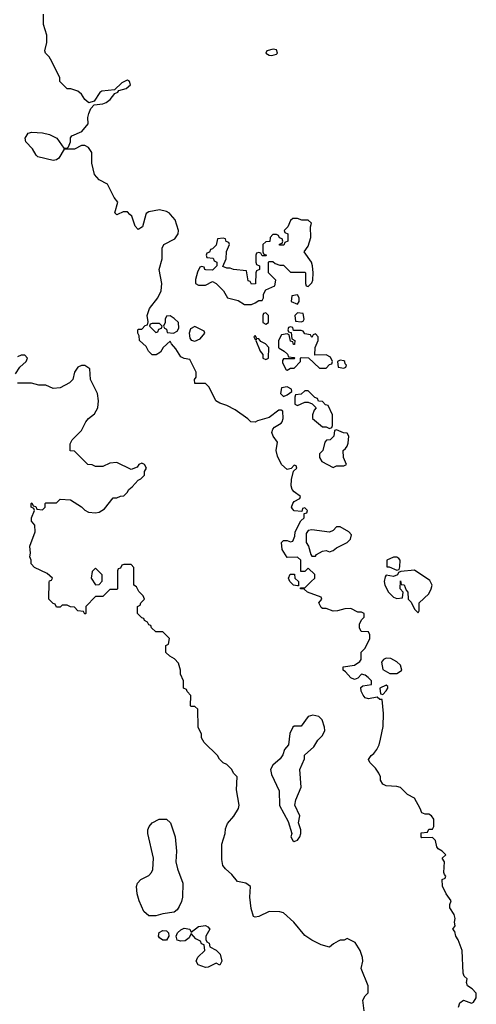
# Model space of a CAD drawing. Header units: inches. Extents: x 2789275 to 2951659, y 860290 to 1033804.
# Tile 35 of 256: x 2930502 to 2933078, y 895547 to 901098. Entities that reach past the tile are written whole.
import ezdxf

# ---------------------------------------------------------------- set-up
doc = ezdxf.new("R2010")
doc.units = ezdxf.units.IN
doc.header["$MEASUREMENT"] = 0
doc.layers.add('C9839', color=7, linetype='Continuous')
doc.layers.add('C9930', color=7, linetype='Continuous')

msp = doc.modelspace()

# ---------------------------------------------------------------- linework, layer by layer
at = {"layer": 'C9839', "color": 2}
for points, elevation in [([(2931054, 900000), (2931050, 899998), (2931048, 900000)], 2), ([(2931214, 900000), (2931194.8, 899930), (2931170, 899915.3), (2931153.6, 899933.6), (2931134, 899990), (2931124, 900000)], 2), ([(2932978, 895530), (2932984.7, 895555.3), (2933006, 895570), (2933050, 895554), (2933062, 895558), (2933076.4, 895583.6), (2933078, 895610), (2933054, 895634), (2933028.7, 895650), (2933022, 895670), (2933026, 895690), (2933010, 895706), (2933003.1, 895723.1), (2932998, 895850), (2932975.3, 895910), (2932962, 895930), (2932956.4, 895956.4), (2932946, 895970), (2932958, 895990), (2932955.3, 896010), (2932959, 896030), (2932952.9, 896052.9), (2932928, 896090), (2932928, 896110), (2932935.3, 896130), (2932908, 896170), (2932887.3, 896212.7), (2932886, 896250), (2932902, 896258), (2932906, 896270), (2932898, 896278), (2932895.3, 896290), (2932898, 896350), (2932886, 896370), (2932906, 896390), (2932886, 896410), (2932863.1, 896423.1), (2932855.3, 896435.3), (2932848, 896470), (2932830, 896488), (2932770, 896486), (2932766, 896490), (2932767.3, 896512.7), (2932802, 896518), (2932810, 896534), (2932830, 896534), (2932838, 896550), (2932838, 896590), (2932826, 896610), (2932810, 896618), (2932790, 896618), (2932770, 896626), (2932762, 896650), (2932730, 896708), (2932690, 896728.7), (2932650, 896768.7), (2932630, 896775.3), (2932570, 896778), (2932550, 896788), (2932538, 896810), (2932538, 896830), (2932528.7, 896850), (2932510, 896878), (2932478, 896910), (2932470, 896926), (2932484, 896950), (2932498.9, 896961.1), (2932516.2, 896983.8), (2932529.5, 897010), (2932538, 897042), (2932552.9, 897112.9), (2932553.6, 897186.4), (2932546, 897266), (2932534, 897266), (2932518, 897278), (2932469.1, 897269.1), (2932450, 897275.3), (2932439, 897290), (2932428, 897312), (2932427.3, 897332.7), (2932438, 897342), (2932486, 897350), (2932486, 897370), (2932468, 897390), (2932450, 897402), (2932430, 897408), (2932410, 897386), (2932390, 897378), (2932370, 897388), (2932340.4, 897420.4), (2932326, 897430), (2932326, 897450), (2932390, 897458), (2932420.4, 897479.6), (2932428, 897490), (2932428.4, 897531.6), (2932450, 897554), (2932478, 897610), (2932478, 897630), (2932470, 897646), (2932428.4, 897648.4), (2932418, 897670), (2932418, 897690), (2932430, 897714), (2932446, 897730), (2932446, 897750), (2932430, 897758), (2932410, 897758), (2932370, 897778), (2932336.4, 897776.4), (2932295.3, 897764.7), (2932270, 897764), (2932230, 897778), (2932210, 897778), (2932203.1, 897783.1), (2932188.7, 897810), (2932206, 897830), (2932202, 897842), (2932126, 897870), (2932107.3, 897887.3), (2932086, 897890), (2932086, 897894), (2932110, 897894), (2932146, 897930), (2932166, 897950), (2932166, 897970), (2932130, 898006), (2932110, 897986), (2932087.3, 897987.3), (2932088, 898050), (2932070, 898068), (2932010, 898066), (2931982, 898110), (2931978, 898150), (2931990, 898162), (2932010, 898162), (2932030, 898154), (2932042, 898158), (2932053.6, 898186.4), (2932055.3, 898210), (2932087.3, 898272.7), (2932106, 898290), (2932106, 898314), (2932122, 898318), (2932126, 898330), (2932110, 898346), (2932098, 898342), (2932094, 898326), (2932050, 898328), (2932040.2, 898340.2), (2932035.3, 898350), (2932042, 898370), (2932050, 898382), (2932082, 898398), (2932086, 898410), (2932050, 898435.3), (2932039, 898450), (2932034, 898470), (2932034.6, 898505.4), (2932047.3, 898552.7), (2932066, 898570), (2932062, 898582), (2932050, 898586), (2932032.7, 898567.3), (2932010, 898562.7), (2931978.7, 898590), (2931956.4, 898636.4), (2931949.6, 898670), (2931956.2, 898716.2), (2931932, 898750), (2931924.7, 898770), (2931929.7, 898790.3), (2931938.9, 898801.1), (2931977.2, 898822.8), (2931982, 898830), (2931988, 898850), (2931986, 898890), (2931976.4, 898896.4), (2931963.6, 898896.4), (2931910, 898855.3), (2931842.8, 898837.2), (2931830, 898829.2), (2931806, 898830), (2931788.4, 898848.4), (2931718, 898898), (2931670, 898922), (2931630, 898935.3), (2931608.9, 898948.9), (2931570, 899026), (2931550, 899046), (2931490, 899046), (2931488, 899070), (2931498, 899082), (2931498, 899110), (2931462, 899182), (2931430, 899188), (2931410, 899198), (2931383.1, 899243.1), (2931358, 899270), (2931350, 899286), (2931312, 899250), (2931296.9, 899223.1), (2931271.6, 899208.4), (2931250, 899208.7), (2931228.9, 899228.9), (2931214.6, 899254.6), (2931178, 899290), (2931175.3, 899315.3), (2931168, 899330), (2931168, 899350), (2931170, 899354), (2931190, 899354), (2931210, 899374), (2931222, 899378), (2931226, 899394), (2931221.2, 899430), (2931233.2, 899470), (2931281.2, 899530), (2931299, 899570), (2931304, 899610), (2931289.3, 899690), (2931305.2, 899750), (2931305.2, 899810), (2931315.3, 899830), (2931376.6, 899863.4), (2931395.3, 899890), (2931398, 899910), (2931378, 899970), (2931351.8, 900000)], 2), ([(2930478, 899102), (2930502, 899138), (2930538, 899170), (2930546, 899190), (2930530, 899206), (2930510, 899206), (2930490, 899198)], 6), ([(2932446, 895510), (2932438, 895570), (2932450, 895594), (2932468, 895612), (2932468.7, 895650), (2932428.9, 895748.9), (2932438, 895790), (2932435.3, 895810), (2932422, 895850), (2932394.6, 895894.6), (2932350, 895918), (2932331.6, 895908.4), (2932310, 895908), (2932298, 895902), (2932271.6, 895888.4), (2932250, 895868), (2932202, 895882), (2932149.1, 895909.1), (2932110, 895935.3), (2932048.7, 896010), (2931990, 896062), (2931970, 896068.7), (2931910, 896069.2), (2931850, 896040.9), (2931830, 896037.2), (2931821.5, 896041.5), (2931807.7, 896087.7), (2931799.6, 896150), (2931804, 896210), (2931778, 896230), (2931730, 896239), (2931699.1, 896279.1), (2931662, 896310), (2931648.5, 896328.5), (2931642.7, 896362.7), (2931642.4, 896450), (2931660.7, 896510), (2931663.7, 896536.3), (2931673.6, 896566.4), (2931710, 896608), (2931737, 896650), (2931740.9, 896670), (2931724.7, 896755.3), (2931728, 896830), (2931708, 896850), (2931698, 896870), (2931670, 896898), (2931650, 896908), (2931628.9, 896928.9), (2931618, 896950), (2931543.1, 897023.1), (2931528.4, 897048.4), (2931528, 897070), (2931508, 897110), (2931506, 897210), (2931490, 897226), (2931470, 897226), (2931466, 897230), (2931467.3, 897287.3), (2931446, 897310), (2931442, 897322), (2931426, 897330), (2931426, 897370), (2931408.9, 897408.9), (2931408.7, 897430), (2931398, 897470), (2931374.6, 897494.6), (2931349.1, 897509.1), (2931326, 897530), (2931326, 897570), (2931342, 897578), (2931346, 897610), (2931310, 897646), (2931270, 897646), (2931246, 897670), (2931242, 897682), (2931230, 897686), (2931222, 897702), (2931206, 897710), (2931202, 897722), (2931190, 897726), (2931166, 897750), (2931166, 897790), (2931182, 897798), (2931186, 897810), (2931206, 897830), (2931198, 897850), (2931174.6, 897874.6), (2931160.4, 897900.4), (2931146, 897910), (2931146, 898010), (2931130, 898026), (2931090, 898026), (2931078, 898022), (2931070, 898006), (2931058, 898002), (2931054, 897990), (2931054, 897890), (2931050, 897886), (2931010, 897886), (2930970, 897846), (2930930, 897846), (2930874, 897790), (2930874, 897750), (2930870, 897746), (2930862, 897762), (2930830, 897766), (2930810, 897786), (2930788.4, 897788.4), (2930770, 897798), (2930742, 897798), (2930730, 897786), (2930710, 897786), (2930702, 897802), (2930690, 897806), (2930666, 897830), (2930667.3, 897927.3), (2930670, 897934), (2930682, 897938), (2930686, 897950), (2930656.4, 897976.4), (2930586, 898010), (2930566, 898030), (2930566, 898050), (2930558, 898070), (2930562, 898090), (2930559, 898130), (2930588.7, 898210), (2930588, 898248), (2930568, 898270), (2930568, 898290), (2930586, 898330), (2930582, 898342), (2930566, 898350), (2930566, 898370), (2930570, 898374), (2930578, 898358), (2930592.7, 898352.7), (2930598, 898338), (2930630, 898334), (2930646, 898350), (2930646, 898370), (2930650, 898374), (2930710, 898374), (2930730, 898394), (2930788.4, 898391.6), (2930850, 898352), (2930870, 898332), (2930890, 898322), (2930930, 898318), (2930950, 898322), (2930980.4, 898339.6), (2931030, 898402), (2931050, 898402), (2931070, 898412), (2931090, 898414), (2931108.4, 898431.6), (2931118, 898450), (2931136.5, 898463.5), (2931170, 898502), (2931186, 898510), (2931206, 898530), (2931206, 898550), (2931218, 898570), (2931206, 898590), (2931190, 898598), (2931174, 898590), (2931164.7, 898575.3), (2931130, 898562), (2931050, 898602), (2931010, 898598), (2930970, 898578), (2930930, 898578), (2930910, 898588), (2930886, 898590), (2930810, 898666), (2930787.3, 898667.3), (2930787.3, 898707.3), (2930798, 898730), (2930850, 898782), (2930874, 898830), (2930889.2, 898850), (2930924.7, 898875.3), (2930942.9, 898910), (2930946.6, 898950), (2930940.9, 898990), (2930902, 899070), (2930898, 899130), (2930870, 899148), (2930850, 899148), (2930830, 899138), (2930811.3, 899110), (2930802, 899070), (2930782, 899050), (2930730, 899022), (2930690, 899018), (2930650, 899038), (2930610, 899038), (2930568.9, 899048.9), (2930490, 899048)], 6)]:
    msp.add_lwpolyline(points, dxfattribs=dict(at, elevation=elevation))
for points, elevation in [([(2932070, 899978), (2932042, 899978), (2932030, 899966), (2932014, 899930), (2931994, 899910), (2931998, 899898), (2932014, 899890), (2932014, 899850), (2931998, 899842), (2931992.7, 899827.3), (2931967.3, 899827.3), (2931967.3, 899832.7), (2931982, 899838), (2931986, 899850), (2931982, 899862), (2931967.3, 899867.3), (2931962, 899882), (2931950, 899886), (2931930, 899886), (2931914, 899870), (2931912.7, 899847.3), (2931890, 899846), (2931874, 899830), (2931874, 899790), (2931878, 899778), (2931894, 899770), (2931890, 899766), (2931870, 899766), (2931862, 899782), (2931850, 899786), (2931838, 899782), (2931834, 899770), (2931834, 899730), (2931838, 899718), (2931854, 899710), (2931854, 899690), (2931838, 899682), (2931834, 899670), (2931831.6, 899608.4), (2931810, 899606), (2931802, 899622), (2931790, 899626), (2931782, 899682), (2931708.9, 899688.9), (2931690, 899698), (2931670, 899698), (2931647.3, 899707.3), (2931666, 899750), (2931668.4, 899791.6), (2931686, 899830), (2931682, 899842), (2931667.3, 899847.3), (2931662, 899862), (2931650, 899866), (2931618, 899862), (2931610, 899826), (2931590, 899806), (2931578, 899802), (2931572.7, 899787.3), (2931558, 899782), (2931554, 899770), (2931558, 899758), (2931592.7, 899752.7), (2931598, 899738), (2931614, 899730), (2931614, 899710), (2931590, 899686), (2931552.7, 899687.3), (2931546, 899690), (2931542, 899702), (2931530, 899706), (2931518, 899702), (2931504.7, 899675.3), (2931492.7, 899632.7), (2931494, 899610), (2931510, 899602), (2931550, 899602), (2931590, 899622), (2931611.1, 899611.1), (2931652, 899570), (2931674, 899530), (2931734.8, 899514.8), (2931770, 899492), (2931810, 899492), (2931830, 899502), (2931850, 899514), (2931870, 899514), (2931878, 899530), (2931878, 899550), (2931890, 899574), (2931942, 899598), (2931946, 899630), (2931906, 899670), (2931906, 899730), (2931910, 899734), (2931930, 899734), (2931943.6, 899723.6), (2931970, 899714), (2931990, 899714), (2932030, 899674), (2932110, 899674), (2932114, 899670), (2932114, 899610), (2932118, 899598), (2932130, 899594), (2932150, 899614), (2932155.3, 899630), (2932158, 899670), (2932154, 899710), (2932148.7, 899730), (2932106, 899790), (2932130, 899822), (2932145.2, 899870), (2932142, 899930), (2932148, 899950), (2932130, 899968), (2932092.7, 899967.3)], 2), ([(2932070, 899546), (2932038, 899542), (2932034, 899510), (2932070, 899494), (2932078, 899510), (2932078, 899530)], 2), ([(2931350, 899428), (2931330, 899426), (2931322, 899410), (2931322, 899390), (2931314, 899370), (2931318, 899358), (2931330, 899354), (2931334, 899334), (2931370, 899331.3), (2931390, 899342), (2931400.4, 899359.6), (2931398, 899390), (2931373.6, 899413.6)], 2), ([(2931890, 899446), (2931878, 899442), (2931874, 899430), (2931874, 899390), (2931890, 899382), (2931906, 899390), (2931906, 899430)], 2), ([(2932070, 899446), (2932054, 899430), (2932058, 899398), (2932090, 899394), (2932102, 899398), (2932106, 899410), (2932102, 899442)], 2), ([(2931290, 899386), (2931250, 899386), (2931238, 899382), (2931234, 899370), (2931270, 899334), (2931282, 899338), (2931287.3, 899352.7), (2931302, 899358), (2931306, 899370)], 2), ([(2931490, 899368), (2931464.7, 899355.3), (2931458, 899330), (2931462, 899302), (2931470, 899292), (2931490, 899284.7), (2931520.4, 899299.6), (2931546, 899330), (2931542, 899342)], 2), ([(2931830, 899318), (2931822, 899310), (2931830, 899294), (2931838, 899298), (2931834, 899290), (2931858, 899230), (2931874, 899210), (2931874, 899190), (2931890, 899182), (2931906, 899190), (2931908, 899250), (2931888, 899270), (2931863.1, 899283.1), (2931850, 899298), (2931840.4, 899300.4)], 2), ([(2932030, 899366), (2932018, 899362), (2932014, 899350), (2932018, 899338), (2932034, 899334), (2932038, 899298), (2932054, 899290), (2932052.7, 899267.3), (2932047.3, 899267.3), (2932042, 899282), (2932030, 899286), (2932022, 899322), (2932010, 899326), (2931978, 899322), (2931962, 899290), (2931962, 899250), (2931965.4, 899245.4), (2931994, 899230), (2932012.7, 899212.7), (2932018, 899198), (2932050, 899194), (2932054, 899190), (2932050, 899186), (2931990, 899186), (2931983.6, 899176.4), (2931983.6, 899163.6), (2932004.7, 899124.7), (2932010, 899122), (2932030, 899134), (2932050, 899134), (2932086, 899170), (2932086, 899190), (2932090, 899194), (2932132, 899192), (2932192.7, 899132.7), (2932230, 899134), (2932250, 899154), (2932262, 899158), (2932266, 899170), (2932254.6, 899194.6), (2932230, 899208), (2932167.3, 899207.3), (2932168, 899250), (2932186, 899290), (2932186, 899310), (2932170, 899326), (2932158, 899322), (2932150, 899306), (2932142, 899322), (2932110, 899326), (2932102, 899342), (2932090, 899346), (2932046, 899346), (2932042, 899362)], 2), ([(2932310, 899178), (2932294, 899170), (2932298, 899138), (2932330, 899134), (2932342, 899138), (2932346, 899150), (2932338, 899158), (2932335.3, 899170), (2932330, 899175.3)], 2), ([(2932010, 899028), (2931978, 899022), (2931974, 898990), (2931990, 898974), (2932010, 898982), (2932038, 899002), (2932034.6, 899014.6)], 2), ([(2932130, 899006), (2932110, 899006), (2932090, 898986), (2932058, 898982), (2932054, 898970), (2932054, 898930), (2932070, 898922), (2932110, 898942), (2932130, 898942), (2932152.7, 898932.7), (2932174, 898910), (2932163.6, 898896.4), (2932154, 898870), (2932154, 898850), (2932210, 898802), (2932230, 898802), (2932250, 898794), (2932262, 898798), (2932266, 898810), (2932266, 898870), (2932242, 898922), (2932227.3, 898927.3), (2932210, 898946), (2932187.3, 898947.3), (2932182, 898962), (2932167.3, 898967.3)], 2), ([(2932290, 898786), (2932278, 898782), (2932274, 898750), (2932254, 898730), (2932232.7, 898727.3), (2932223.6, 898716.4), (2932211.6, 898668.4), (2932194, 898650), (2932194, 898630), (2932206.4, 898606.4), (2932270, 898574), (2932290, 898582), (2932330, 898582), (2932346, 898590), (2932328, 898630), (2932326, 898670), (2932340.4, 898679.6), (2932350, 898694), (2932355.3, 898710), (2932358, 898750), (2932350, 898766), (2932328.4, 898768.4)], 2), ([(2932310, 898238), (2932290, 898238), (2932270, 898218), (2932250, 898208.7), (2932150, 898222), (2932130, 898218), (2932118, 898202), (2932118, 898150), (2932131.3, 898130), (2932143.6, 898083.6), (2932150, 898074), (2932170, 898074), (2932176.4, 898083.6), (2932210, 898102), (2932230, 898104.7), (2932250, 898098), (2932270, 898106), (2932290, 898121), (2932350, 898151.3), (2932368.7, 898170), (2932373.2, 898193.2), (2932358, 898210)], 2), ([(2932630, 898068), (2932610, 898068), (2932574, 898050), (2932574, 898014), (2932586, 898014), (2932630, 897994), (2932642, 897998), (2932647.3, 898012.7), (2932648, 898050), (2932640.4, 898060.4)], 2), ([(2930930, 898006), (2930910, 897986), (2930904.7, 897950), (2930930, 897912), (2930950, 897914), (2930967.3, 897932.7), (2930967.3, 897967.3)], 6), ([(2932730, 897995.3), (2932652.7, 897987.3), (2932638, 897982), (2932632.7, 897967.3), (2932610, 897958), (2932570, 897966), (2932563.6, 897956.4), (2932558, 897930), (2932561, 897910), (2932582, 897870), (2932610, 897842), (2932630, 897834), (2932662, 897838), (2932666, 897870), (2932648, 897890), (2932650, 897934), (2932654, 897914), (2932670, 897912), (2932682, 897882), (2932692, 897870), (2932694, 897830), (2932710, 897814), (2932730, 897774), (2932750, 897754), (2932755.3, 897764.7), (2932755.3, 897810), (2932810, 897861), (2932822.7, 897890), (2932829, 897910), (2932816.6, 897936.6)], 2), ([(2932070, 897906), (2932046, 897910), (2932026, 897930), (2932018, 897950), (2932027.3, 897972.7), (2932052.7, 897972.7), (2932054, 897950), (2932074, 897930), (2932074, 897906)], 2), ([(2932570, 897498), (2932554, 897490), (2932543.6, 897476.4), (2932550, 897434), (2932590, 897412), (2932630, 897411.3), (2932650, 897424.7), (2932658, 897430), (2932650, 897458), (2932630, 897478), (2932596.4, 897496.4)], 2), ([(2932570, 897346), (2932534, 897330), (2932538, 897298), (2932550, 897294), (2932570, 897314), (2932578, 897330), (2932578, 897338)], 2), ([(2932156.5, 897176.5), (2932130, 897168.7), (2932090, 897115.3), (2932050, 897115.3), (2932042, 897110), (2932026.4, 897073.6), (2932018, 897010), (2931996, 896984), (2931986.4, 896953.6), (2931971.3, 896930), (2931930, 896895.3), (2931916, 896870), (2931922, 896842), (2931966, 896750), (2931967.5, 896667.5), (2932016.8, 896576.8), (2932038, 896510), (2932032, 896490), (2932042, 896470), (2932050, 896464.7), (2932070, 896472), (2932082, 896490), (2932088, 896510), (2932088, 896530), (2932075.3, 896570), (2932082, 896610), (2932054.5, 896670), (2932060.5, 896699.5), (2932089, 896770), (2932082, 896870), (2932109, 896930), (2932109.2, 896950.8), (2932162, 896998), (2932183.7, 897036.3), (2932210, 897062), (2932224, 897090), (2932222, 897110), (2932208, 897150), (2932188.9, 897168.9)], 6), ([(2931230, 896045.2), (2931201.2, 896070), (2931175.1, 896130), (2931163.7, 896170), (2931160.9, 896210), (2931166.6, 896230), (2931184.5, 896250), (2931230, 896272.4), (2931246, 896290), (2931253.1, 896306.9), (2931256, 896370), (2931225.4, 896510), (2931225.1, 896530), (2931233, 896550), (2931250, 896570.4), (2931289.2, 896590), (2931330, 896590.3), (2931352.2, 896570), (2931378.3, 896490), (2931387.2, 896410), (2931382.3, 896350), (2931391.4, 896310), (2931422.3, 896230), (2931419.5, 896150), (2931414.6, 896125.4), (2931402.3, 896097.7), (2931390, 896079.3), (2931373.8, 896066.2), (2931310, 896057), (2931270, 896046)], 6), ([(2931630, 895768), (2931610, 895778), (2931564.7, 895755.3), (2931550, 895754), (2931508.7, 895770), (2931498, 895790), (2931500.4, 895799.6), (2931507.3, 895812.7), (2931546, 895850), (2931542, 895882), (2931527.3, 895887.3), (2931522, 895902), (2931496.4, 895916.4), (2931470, 895946), (2931458.8, 895921.2), (2931435.3, 895904.7), (2931410, 895902), (2931390, 895908), (2931384, 895930), (2931392.7, 895950), (2931410, 895967.3), (2931430, 895976.3), (2931462, 895970), (2931470, 895954), (2931510, 895986), (2931550.7, 895990.7), (2931563.6, 895983.6), (2931574, 895970), (2931552, 895930), (2931552.7, 895912.7), (2931558, 895898), (2931571.3, 895891.3), (2931574, 895870), (2931610, 895851.3), (2931632, 895830), (2931642, 895790)], 6), ([(2931330, 895908.7), (2931310, 895909), (2931290, 895922), (2931284, 895930), (2931289.4, 895950.6), (2931310, 895962.8), (2931330, 895961), (2931335.9, 895955.9), (2931341, 895950), (2931342.8, 895930)], 6)]:
    msp.add_lwpolyline(points, close=True, dxfattribs=dict(at, elevation=elevation))
at = {"layer": 'C9930', "color": 2, "elevation": 2}
for points in [[(2931048, 900000), (2931038, 900010), (2931055.3, 900070), (2931034.6, 900094.6), (2930998, 900170), (2930950, 900195.3), (2930924.7, 900224.7), (2930909.1, 900289.1), (2930908.4, 900348.4), (2930890, 900378), (2930870, 900388.7), (2930850, 900388.7), (2930810, 900368.7), (2930752.7, 900367.3), (2930722, 900318), (2930710, 900308.7), (2930690, 900304), (2930604.8, 900324.8), (2930594.5, 900334.5), (2930574.5, 900370), (2930536.9, 900410), (2930533.3, 900430), (2930550, 900458), (2930570, 900463.8), (2930630, 900460.4), (2930670.4, 900450.4), (2930710.8, 900430.8), (2930750, 900374), (2930770, 900374), (2930778, 900382), (2930788, 900410), (2930788.4, 900431.6), (2930796.4, 900443.6), (2930853.2, 900466.8), (2930888, 900510), (2930886.3, 900546.3), (2930891.8, 900570), (2930902.9, 900597.1), (2930921.2, 900618.8), (2930970, 900623.8), (2930990, 900630.4), (2931012.6, 900647.4), (2931039, 900681), (2931055.3, 900690), (2931061.2, 900698.8), (2931102, 900710), (2931126, 900730), (2931122, 900750), (2931110, 900757.2), (2931104.5, 900755.5), (2931078.5, 900741.5), (2931036.9, 900703.1), (2930964.9, 900695.1), (2930953.4, 900686.6), (2930921, 900639), (2930891.3, 900628.7), (2930870, 900648.7), (2930850, 900679), (2930830, 900695.3), (2930790, 900708), (2930770, 900708), (2930728.7, 900748.7), (2930728, 900770), (2930683.1, 900863.1), (2930668.9, 900888.9), (2930648, 900910), (2930643.1, 900923.1), (2930655.3, 900970), (2930655.3, 901010), (2930635.3, 901070), (2930635.3, 901130)], [(2931124, 900000), (2931110, 900014), (2931084.7, 900015.3), (2931054, 900000)], [(2931351.8, 900000), (2931346.3, 900006.3), (2931330, 900017.2), (2931290, 900025.2), (2931230, 900015.3), (2931215.3, 900004.7), (2931214, 900000)]]:
    msp.add_lwpolyline(points, dxfattribs=at)
msp.add_lwpolyline([(2931932.7, 900932.7), (2931896.9, 900923.1), (2931891, 900910), (2931910, 900897.3), (2931924.7, 900895.3), (2931950, 900904), (2931956, 900910), (2931950, 900928)], close=True, dxfattribs=at)

doc.saveas('drawing.dxf')
